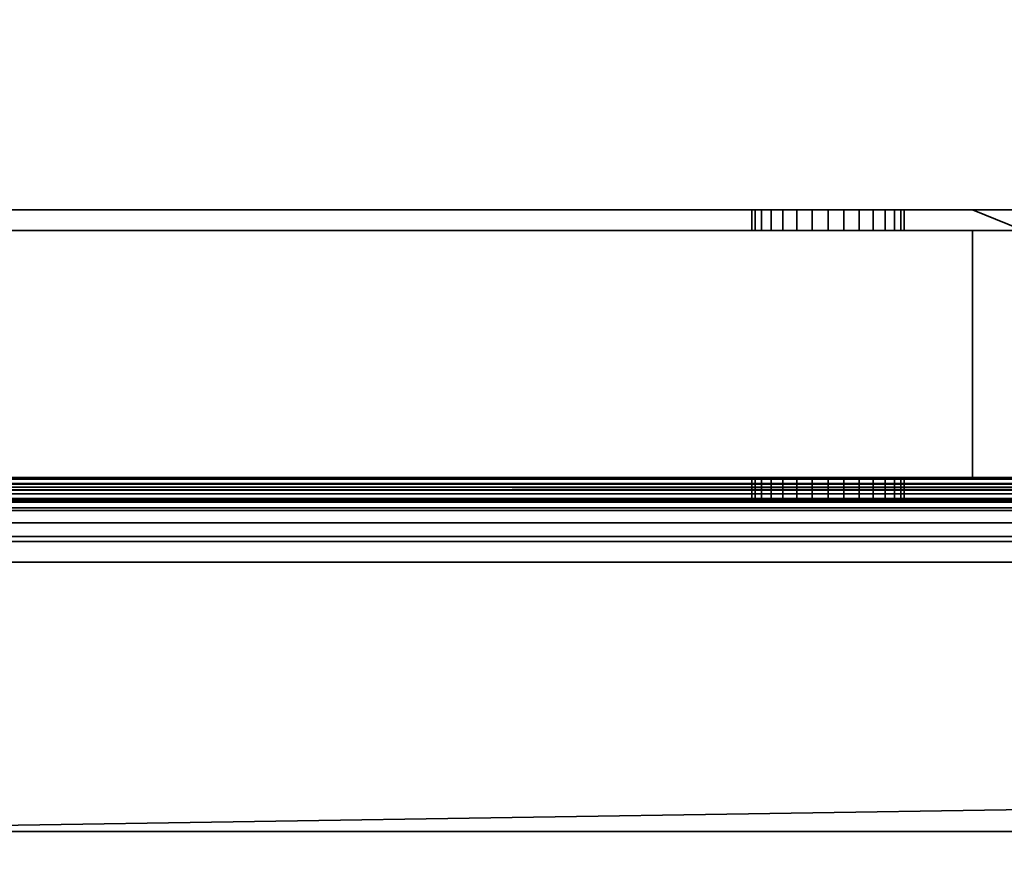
# Model space of a CAD drawing. Header units: millimetres. Extents: x -603 to 3703, y -115 to 193.
# Tile 69 of 256: x -402 to -354, y -48 to -8. Entities that reach past the tile are written whole.
import ezdxf

# ---------------------------------------------------------------- set-up
doc = ezdxf.new("R2010")
doc.units = ezdxf.units.MM
doc.layers.add('151', color=7, linetype='Continuous', true_color=0xffffff)

# ---------------------------------------------------------------- blocks, each defined once
blk = doc.blocks.new('UG_SURFACE_001')
at = {"layer": '151', "color": 252, "linetype": 'Continuous', "lineweight": 35}
for points in [[(603, -18, 2212.25), (603, 174.4, 2212.25), (-603, 174.4, 2212.25), (-603, -18, 2212.25)], [(-453, -18, 2062.25), (-453, 174.4, 2062.25), (453, 174.4, 2062.25), (453, -18, 2062.25)], [(603, -18, 2212.25), (-603, -18, 2212.25), (-453, -18, 2062.25), (453, -18, 2062.25)]]:
    blk.add_3dface(points, dxfattribs=at)
blk = doc.blocks.new('UG_SURFACE_016')
at = {"layer": '151', "color": 252, "linetype": 'Continuous', "lineweight": 35}
for points in [[(-356.025, -17, 1167.5), (-406, -17, 1167.5), (-406, -30, 1167.5), (-324, -30, 1167.5)], [(-324, -30, 1002.5), (-406, -30, 1002.5), (-406, -17, 1002.5), (-356.025, -17, 1002.5)], [(-406, -17, 1091.25), (-406, -17, 1110.1), (-366.68, -17, 1104.387), (-366.519, -17, 1102.857)], [(-406, -17, 1110.1), (-365.175, -17, 1106.993), (-366.204, -17, 1105.85)], [(-366.204, -17, 1105.85), (-366.68, -17, 1104.387), (-406, -17, 1110.1)], [(-406, -17, 1110.1), (-356.025, -17, 1110.1), (-362.231, -17, 1107.619), (-363.769, -17, 1107.619)], [(-406, -17, 1091.25), (-365.75, -17, 1101.524), (-364.505, -17, 1100.62)], [(-363.769, -17, 1107.619), (-365.175, -17, 1106.993), (-406, -17, 1110.1)], [(-366.519, -17, 1102.857), (-365.75, -17, 1101.524), (-406, -17, 1091.25)], [(-364.505, -17, 1100.62), (-363, -17, 1100.3), (-356.025, -17, 1091.25), (-406, -17, 1091.25)], [(-406, -17, 1013.575), (-406, -17, 1033.975), (-366.68, -17, 1023.887), (-366.519, -17, 1022.357)], [(-406, -17, 1033.975), (-365.175, -17, 1026.493), (-366.204, -17, 1025.35)], [(-366.204, -17, 1025.35), (-366.68, -17, 1023.887), (-406, -17, 1033.975)], [(-406, -17, 1013.575), (-365.75, -17, 1021.024), (-364.505, -17, 1020.12)], [(-363.769, -17, 1027.119), (-365.175, -17, 1026.493), (-406, -17, 1033.975), (-356.025, -17, 1033.975)], [(-366.519, -17, 1022.357), (-365.75, -17, 1021.024), (-406, -17, 1013.575)], [(-364.505, -17, 1020.12), (-363, -17, 1019.8), (-356.025, -17, 1013.575), (-406, -17, 1013.575)], [(-406, -17, 1002.5), (-406, -17, 1013.575), (-356.025, -17, 1013.575), (-356.025, -17, 1002.5)], [(-406, -17, 1033.975), (-406, -17, 1058.875), (-356.025, -17, 1058.875), (-356.025, -17, 1033.975)], [(-406, -17, 1058.875), (-406, -17, 1091.25), (-356.025, -17, 1091.25), (-356.025, -17, 1058.875)], [(-406, -17, 1110.1), (-406, -17, 1128.75), (-356.025, -17, 1128.75), (-356.025, -17, 1110.1)], [(-406, -17, 1128.75), (-406, -17, 1167.5), (-356.025, -17, 1167.5), (-356.025, -17, 1128.75)], [(-366.68, -17, 1104.387), (-366.68, -18, 1104.387), (-366.519, -18, 1102.857), (-366.519, -17, 1102.857)], [(-366.204, -17, 1105.85), (-366.204, -18, 1105.85), (-366.68, -18, 1104.387), (-366.68, -17, 1104.387)], [(-366.68, -17, 1023.887), (-366.68, -18, 1023.887), (-366.519, -18, 1022.357), (-366.519, -17, 1022.357)], [(-366.204, -17, 1025.35), (-366.204, -18, 1025.35), (-366.68, -18, 1023.887), (-366.68, -17, 1023.887)], [(-366.519, -17, 1102.857), (-366.519, -18, 1102.857), (-365.75, -18, 1101.524), (-365.75, -17, 1101.524)], [(-366.519, -17, 1022.357), (-366.519, -18, 1022.357), (-365.75, -18, 1021.024), (-365.75, -17, 1021.024)], [(-365.175, -17, 1106.993), (-365.175, -18, 1106.993), (-366.204, -18, 1105.85), (-366.204, -17, 1105.85)], [(-365.175, -17, 1026.493), (-365.175, -18, 1026.493), (-366.204, -18, 1025.35), (-366.204, -17, 1025.35)], [(-365.75, -17, 1101.524), (-365.75, -18, 1101.524), (-364.505, -18, 1100.62), (-364.505, -17, 1100.62)], [(-365.75, -17, 1021.024), (-365.75, -18, 1021.024), (-364.505, -18, 1020.12), (-364.505, -17, 1020.12)], [(-363.769, -17, 1107.619), (-363.769, -18, 1107.619), (-365.175, -18, 1106.993), (-365.175, -17, 1106.993)], [(-363.769, -17, 1027.119), (-363.769, -18, 1027.119), (-365.175, -18, 1026.493), (-365.175, -17, 1026.493)], [(-364.505, -17, 1100.62), (-364.505, -18, 1100.62), (-363, -18, 1100.3), (-363, -17, 1100.3)], [(-364.505, -17, 1020.12), (-364.505, -18, 1020.12), (-363, -18, 1019.8), (-363, -17, 1019.8)], [(-356.025, -17, 1033.975), (-362.231, -17, 1027.119), (-363.769, -17, 1027.119)], [(-362.231, -17, 1107.619), (-362.231, -18, 1107.619), (-363.769, -18, 1107.619), (-363.769, -17, 1107.619)], [(-362.231, -17, 1027.119), (-362.231, -18, 1027.119), (-363.769, -18, 1027.119), (-363.769, -17, 1027.119)], [(-356.025, -17, 1091.25), (-363, -17, 1100.3), (-361.495, -17, 1100.62)], [(-356.025, -17, 1013.575), (-363, -17, 1019.8), (-361.495, -17, 1020.12)], [(-363, -17, 1100.3), (-363, -18, 1100.3), (-361.495, -18, 1100.62), (-361.495, -17, 1100.62)], [(-363, -17, 1019.8), (-363, -18, 1019.8), (-361.495, -18, 1020.12), (-361.495, -17, 1020.12)], [(-360.825, -17, 1026.493), (-362.231, -17, 1027.119), (-356.025, -17, 1033.975)], [(-360.825, -17, 1106.993), (-362.231, -17, 1107.619), (-356.025, -17, 1110.1)], [(-360.825, -17, 1106.993), (-360.825, -18, 1106.993), (-362.231, -18, 1107.619), (-362.231, -17, 1107.619)], [(-360.825, -17, 1026.493), (-360.825, -18, 1026.493), (-362.231, -18, 1027.119), (-362.231, -17, 1027.119)], [(-361.495, -17, 1100.62), (-360.25, -17, 1101.524), (-356.025, -17, 1091.25)], [(-361.495, -17, 1020.12), (-360.25, -17, 1021.024), (-356.025, -17, 1013.575)], [(-361.495, -17, 1100.62), (-361.495, -18, 1100.62), (-360.25, -18, 1101.524), (-360.25, -17, 1101.524)], [(-361.495, -17, 1020.12), (-361.495, -18, 1020.12), (-360.25, -18, 1021.024), (-360.25, -17, 1021.024)], [(-359.796, -17, 1105.85), (-360.825, -17, 1106.993), (-356.025, -17, 1110.1)], [(-359.796, -17, 1025.35), (-360.825, -17, 1026.493), (-356.025, -17, 1033.975)], [(-359.796, -17, 1105.85), (-359.796, -18, 1105.85), (-360.825, -18, 1106.993), (-360.825, -17, 1106.993)], [(-359.796, -17, 1025.35), (-359.796, -18, 1025.35), (-360.825, -18, 1026.493), (-360.825, -17, 1026.493)], [(-356.025, -17, 1091.25), (-360.25, -17, 1101.524), (-359.481, -17, 1102.857)], [(-356.025, -17, 1013.575), (-360.25, -17, 1021.024), (-359.481, -17, 1022.357)], [(-360.25, -17, 1101.524), (-360.25, -18, 1101.524), (-359.481, -18, 1102.857), (-359.481, -17, 1102.857)], [(-360.25, -17, 1021.024), (-360.25, -18, 1021.024), (-359.481, -18, 1022.357), (-359.481, -17, 1022.357)], [(-356.025, -17, 1110.1), (-359.32, -17, 1104.387), (-359.796, -17, 1105.85)], [(-356.025, -17, 1033.975), (-359.32, -17, 1023.887), (-359.796, -17, 1025.35)], [(-359.32, -17, 1104.387), (-359.32, -18, 1104.387), (-359.796, -18, 1105.85), (-359.796, -17, 1105.85)], [(-359.32, -17, 1023.887), (-359.32, -18, 1023.887), (-359.796, -18, 1025.35), (-359.796, -17, 1025.35)], [(-359.481, -17, 1102.857), (-359.32, -17, 1104.387), (-356.025, -17, 1110.1), (-356.025, -17, 1091.25)], [(-359.481, -17, 1022.357), (-359.32, -17, 1023.887), (-356.025, -17, 1033.975), (-356.025, -17, 1013.575)], [(-359.481, -17, 1102.857), (-359.481, -18, 1102.857), (-359.32, -18, 1104.387), (-359.32, -17, 1104.387)], [(-359.481, -17, 1022.357), (-359.481, -18, 1022.357), (-359.32, -18, 1023.887), (-359.32, -17, 1023.887)], [(-324, -30, 1167.5), (-352.625, -17, 1167.5), (-356.025, -17, 1167.5)], [(-324, -30, 1002.5), (-356.025, -17, 1002.5), (-352.625, -17, 1002.5)], [(-356.025, -17, 1033.975), (-352.707, -17, 1031.132), (-352.625, -17, 1030.875)], [(-356.025, -17, 1033.975), (-352.625, -17, 1033.975), (-352.625, -17, 1031.877), (-352.707, -17, 1031.132)], [(-352.625, -17, 1030.875), (-352.625, -17, 1013.575), (-356.025, -17, 1013.575), (-356.025, -17, 1033.975)], [(-356.025, -17, 1002.5), (-356.025, -17, 1013.575), (-352.625, -17, 1013.575), (-352.625, -17, 1002.5)], [(-356.025, -17, 1033.975), (-356.025, -17, 1058.875), (-352.625, -17, 1058.875), (-352.625, -17, 1033.975)], [(-356.025, -17, 1058.875), (-356.025, -17, 1091.25), (-352.625, -17, 1091.25), (-352.625, -17, 1058.875)], [(-356.025, -17, 1091.25), (-356.025, -17, 1110.1), (-352.625, -17, 1110.1), (-352.625, -17, 1091.25)], [(-356.025, -17, 1110.1), (-356.025, -17, 1128.75), (-352.625, -17, 1128.75), (-352.625, -17, 1110.1)], [(-356.025, -17, 1128.75), (-356.025, -17, 1167.5), (-352.625, -17, 1167.5), (-352.625, -17, 1128.75)], [(-356.025, -18, 1003.5), (-406, -18, 1003.5), (-406, -30, 1003.5), (-356.025, -30, 1003.5)], [(-356.025, -30, 1166.5), (-406, -30, 1166.5), (-406, -18, 1166.5), (-356.025, -18, 1166.5)], [(-356.025, -18, 1110.1), (-406, -18, 1110.1), (-363.769, -18, 1107.619), (-362.231, -18, 1107.619)], [(-406, -18, 1110.1), (-365.175, -18, 1106.993), (-363.769, -18, 1107.619)], [(-406, -18, 1110.1), (-366.68, -18, 1104.387), (-366.204, -18, 1105.85)], [(-406, -18, 1091.25), (-365.75, -18, 1101.524), (-366.519, -18, 1102.857)], [(-366.519, -18, 1102.857), (-366.68, -18, 1104.387), (-406, -18, 1110.1), (-406, -18, 1091.25)], [(-366.204, -18, 1105.85), (-365.175, -18, 1106.993), (-406, -18, 1110.1)], [(-406, -18, 1091.25), (-356.025, -18, 1091.25), (-363, -18, 1100.3), (-364.505, -18, 1100.62)], [(-364.505, -18, 1100.62), (-365.75, -18, 1101.524), (-406, -18, 1091.25)], [(-356.025, -18, 1033.975), (-406, -18, 1033.975), (-365.175, -18, 1026.493), (-363.769, -18, 1027.119)], [(-406, -18, 1033.975), (-366.68, -18, 1023.887), (-366.204, -18, 1025.35)], [(-406, -18, 1013.575), (-365.75, -18, 1021.024), (-366.519, -18, 1022.357)], [(-366.519, -18, 1022.357), (-366.68, -18, 1023.887), (-406, -18, 1033.975), (-406, -18, 1013.575)], [(-366.204, -18, 1025.35), (-365.175, -18, 1026.493), (-406, -18, 1033.975)], [(-406, -18, 1013.575), (-356.025, -18, 1013.575), (-363, -18, 1019.8), (-364.505, -18, 1020.12)], [(-364.505, -18, 1020.12), (-365.75, -18, 1021.024), (-406, -18, 1013.575)], [(-356.025, -18, 1003.5), (-356.025, -18, 1013.575), (-406, -18, 1013.575), (-406, -18, 1003.5)], [(-356.025, -18, 1033.975), (-356.025, -18, 1058.875), (-406, -18, 1058.875), (-406, -18, 1033.975)], [(-356.025, -18, 1058.875), (-356.025, -18, 1091.25), (-406, -18, 1091.25), (-406, -18, 1058.875)], [(-356.025, -18, 1110.1), (-356.025, -18, 1128.75), (-406, -18, 1128.75), (-406, -18, 1110.1)], [(-356.025, -18, 1128.75), (-356.025, -18, 1166.5), (-406, -18, 1166.5), (-406, -18, 1128.75)], [(-356.025, -18, 1033.975), (-363.769, -18, 1027.119), (-362.231, -18, 1027.119)], [(-361.495, -18, 1020.12), (-363, -18, 1019.8), (-356.025, -18, 1013.575)], [(-361.495, -18, 1100.62), (-363, -18, 1100.3), (-356.025, -18, 1091.25)], [(-362.231, -18, 1107.619), (-360.825, -18, 1106.993), (-356.025, -18, 1110.1)], [(-362.231, -18, 1027.119), (-360.825, -18, 1026.493), (-356.025, -18, 1033.975)], [(-356.025, -18, 1091.25), (-360.25, -18, 1101.524), (-361.495, -18, 1100.62)], [(-356.025, -18, 1013.575), (-360.25, -18, 1021.024), (-361.495, -18, 1020.12)], [(-356.025, -18, 1110.1), (-360.825, -18, 1106.993), (-359.796, -18, 1105.85)], [(-356.025, -18, 1033.975), (-360.825, -18, 1026.493), (-359.796, -18, 1025.35)], [(-359.481, -18, 1102.857), (-360.25, -18, 1101.524), (-356.025, -18, 1091.25)], [(-359.481, -18, 1022.357), (-360.25, -18, 1021.024), (-356.025, -18, 1013.575)], [(-359.796, -18, 1105.85), (-359.32, -18, 1104.387), (-356.025, -18, 1110.1)], [(-359.796, -18, 1025.35), (-359.32, -18, 1023.887), (-356.025, -18, 1033.975)], [(-356.025, -18, 1091.25), (-356.025, -18, 1110.1), (-359.32, -18, 1104.387), (-359.481, -18, 1102.857)], [(-356.025, -18, 1013.575), (-356.025, -18, 1033.975), (-359.32, -18, 1023.887), (-359.481, -18, 1022.357)], [(-356.025, -30, 1003.5), (-350.875, -30, 1003.5), (-352.625, -18, 1003.5), (-356.025, -18, 1003.5)], [(-350.875, -30, 1166.5), (-356.025, -30, 1166.5), (-356.025, -18, 1166.5), (-352.625, -18, 1166.5)], [(-356.025, -18, 1033.975), (-356.025, -18, 1013.575), (-352.625, -18, 1013.575), (-352.625, -18, 1030.875)], [(-352.625, -18, 1030.875), (-352.707, -18, 1031.132), (-356.025, -18, 1033.975)], [(-352.707, -18, 1031.132), (-352.625, -18, 1031.877), (-352.625, -18, 1033.975), (-356.025, -18, 1033.975)], [(-352.625, -18, 1003.5), (-352.625, -18, 1013.575), (-356.025, -18, 1013.575), (-356.025, -18, 1003.5)], [(-352.625, -18, 1033.975), (-352.625, -18, 1058.875), (-356.025, -18, 1058.875), (-356.025, -18, 1033.975)], [(-352.625, -18, 1058.875), (-352.625, -18, 1091.25), (-356.025, -18, 1091.25), (-356.025, -18, 1058.875)], [(-352.625, -18, 1091.25), (-352.625, -18, 1110.1), (-356.025, -18, 1110.1), (-356.025, -18, 1091.25)], [(-352.625, -18, 1110.1), (-352.625, -18, 1128.75), (-356.025, -18, 1128.75), (-356.025, -18, 1110.1)], [(-352.625, -18, 1128.75), (-352.625, -18, 1166.5), (-356.025, -18, 1166.5), (-356.025, -18, 1128.75)], [(-324, -30, 1167.5), (-406, -30, 1167.5), (-406, -30.383, 1167.424), (-324.032, -30.383, 1167.424)], [(-324.032, -30.383, 1002.576), (-406, -30.383, 1002.576), (-406, -30, 1002.5), (-324, -30, 1002.5)], [(-406, -30, 1013.575), (-406, -30, 1033.975), (-366.68, -30, 1023.887), (-366.519, -30, 1022.357)], [(-406, -30, 1033.975), (-365.175, -30, 1026.493), (-366.204, -30, 1025.35)], [(-366.204, -30, 1025.35), (-366.68, -30, 1023.887), (-406, -30, 1033.975)], [(-406, -30, 1013.575), (-365.75, -30, 1021.024), (-364.505, -30, 1020.12)], [(-363.769, -30, 1027.119), (-365.175, -30, 1026.493), (-406, -30, 1033.975), (-356.025, -30, 1033.975)], [(-366.519, -30, 1022.357), (-365.75, -30, 1021.024), (-406, -30, 1013.575)], [(-364.505, -30, 1020.12), (-363, -30, 1019.8), (-356.025, -30, 1013.575), (-406, -30, 1013.575)], [(-406, -30, 1099.9), (-406, -30, 1108.1), (-366.68, -30, 1104.387), (-366.519, -30, 1102.857)], [(-406, -30, 1108.1), (-365.175, -30, 1106.993), (-366.204, -30, 1105.85)], [(-406, -30, 1108.1), (-356.025, -30, 1108.1), (-363, -30, 1107.7)], [(-406, -30, 1099.9), (-364.505, -30, 1100.62), (-363, -30, 1100.3)], [(-366.204, -30, 1105.85), (-366.68, -30, 1104.387), (-406, -30, 1108.1)], [(-363, -30, 1107.7), (-363.769, -30, 1107.619), (-406, -30, 1108.1)], [(-406, -30, 1099.9), (-365.75, -30, 1101.524), (-364.505, -30, 1100.62)], [(-363.769, -30, 1107.619), (-365.175, -30, 1106.993), (-406, -30, 1108.1)], [(-366.519, -30, 1102.857), (-365.75, -30, 1101.524), (-406, -30, 1099.9)], [(-363, -30, 1100.3), (-356.025, -30, 1099.9), (-406, -30, 1099.9)], [(-356.025, -30, 1166.5), (-356.025, -30, 1126.75), (-406, -30, 1126.75), (-406, -30, 1166.5)], [(-356.025, -30, 1126.75), (-356.025, -30, 1108.1), (-406, -30, 1108.1), (-406, -30, 1126.75)], [(-356.025, -30, 1099.9), (-356.025, -30, 1093.25), (-406, -30, 1093.25), (-406, -30, 1099.9)], [(-356.025, -30, 1093.25), (-356.025, -30, 1033.975), (-406, -30, 1033.975), (-406, -30, 1093.25)], [(-356.025, -30, 1013.575), (-356.025, -30, 1003.5), (-406, -30, 1003.5), (-406, -30, 1013.575)], [(-324.032, -30.383, 1167.424), (-406, -30.383, 1167.424), (-406, -30.707, 1167.207), (-324.121, -30.707, 1167.207)], [(-324.121, -30.707, 1002.793), (-406, -30.707, 1002.793), (-406, -30.383, 1002.576), (-324.032, -30.383, 1002.576)], [(-366.68, -30, 1104.387), (-366.68, -31, 1104.387), (-366.519, -31, 1102.857), (-366.519, -30, 1102.857)], [(-366.204, -30, 1105.85), (-366.204, -31, 1105.85), (-366.68, -31, 1104.387), (-366.68, -30, 1104.387)], [(-366.68, -30, 1023.887), (-366.68, -31, 1023.887), (-366.519, -31, 1022.357), (-366.519, -30, 1022.357)], [(-366.204, -30, 1025.35), (-366.204, -31, 1025.35), (-366.68, -31, 1023.887), (-366.68, -30, 1023.887)], [(-366.519, -30, 1102.857), (-366.519, -31, 1102.857), (-365.75, -31, 1101.524), (-365.75, -30, 1101.524)], [(-366.519, -30, 1022.357), (-366.519, -31, 1022.357), (-365.75, -31, 1021.024), (-365.75, -30, 1021.024)], [(-365.175, -30, 1106.993), (-365.175, -31, 1106.993), (-366.204, -31, 1105.85), (-366.204, -30, 1105.85)], [(-365.175, -30, 1026.493), (-365.175, -31, 1026.493), (-366.204, -31, 1025.35), (-366.204, -30, 1025.35)], [(-365.75, -30, 1101.524), (-365.75, -31, 1101.524), (-364.505, -31, 1100.62), (-364.505, -30, 1100.62)], [(-365.75, -30, 1021.024), (-365.75, -31, 1021.024), (-364.505, -31, 1020.12), (-364.505, -30, 1020.12)], [(-363.769, -30, 1107.619), (-363.769, -31, 1107.619), (-365.175, -31, 1106.993), (-365.175, -30, 1106.993)], [(-363.769, -30, 1027.119), (-363.769, -31, 1027.119), (-365.175, -31, 1026.493), (-365.175, -30, 1026.493)], [(-364.505, -30, 1100.62), (-364.505, -31, 1100.62), (-363, -31, 1100.3), (-363, -30, 1100.3)], [(-364.505, -30, 1020.12), (-364.505, -31, 1020.12), (-363, -31, 1019.8), (-363, -30, 1019.8)], [(-363, -31, 1107.7), (-363.769, -31, 1107.619), (-363.769, -30, 1107.619), (-363, -30, 1107.7)], [(-363, -31, 1027.2), (-363.769, -31, 1027.119), (-363.769, -30, 1027.119), (-363, -30, 1027.2)], [(-356.025, -30, 1033.975), (-363, -30, 1027.2), (-363.769, -30, 1027.119)], [(-363, -30, 1107.7), (-362.231, -30, 1107.619), (-362.231, -31, 1107.619), (-363, -31, 1107.7)], [(-363, -30, 1100.3), (-363, -31, 1100.3), (-361.495, -31, 1100.62), (-361.495, -30, 1100.62)], [(-363, -30, 1027.2), (-362.231, -30, 1027.119), (-362.231, -31, 1027.119), (-363, -31, 1027.2)], [(-363, -30, 1019.8), (-363, -31, 1019.8), (-361.495, -31, 1020.12), (-361.495, -30, 1020.12)], [(-356.025, -30, 1013.575), (-363, -30, 1019.8), (-361.495, -30, 1020.12)], [(-356.025, -30, 1099.9), (-363, -30, 1100.3), (-361.495, -30, 1100.62)], [(-362.231, -30, 1107.619), (-363, -30, 1107.7), (-356.025, -30, 1108.1)], [(-362.231, -30, 1027.119), (-363, -30, 1027.2), (-356.025, -30, 1033.975)], [(-360.825, -30, 1106.993), (-360.825, -31, 1106.993), (-362.231, -31, 1107.619), (-362.231, -30, 1107.619)], [(-360.825, -30, 1026.493), (-360.825, -31, 1026.493), (-362.231, -31, 1027.119), (-362.231, -30, 1027.119)], [(-356.025, -30, 1033.975), (-360.825, -30, 1026.493), (-362.231, -30, 1027.119)], [(-356.025, -30, 1108.1), (-360.825, -30, 1106.993), (-362.231, -30, 1107.619)], [(-361.495, -30, 1100.62), (-361.495, -31, 1100.62), (-360.25, -31, 1101.524), (-360.25, -30, 1101.524)], [(-361.495, -30, 1020.12), (-361.495, -31, 1020.12), (-360.25, -31, 1021.024), (-360.25, -30, 1021.024)], [(-361.495, -30, 1020.12), (-360.25, -30, 1021.024), (-356.025, -30, 1013.575)], [(-361.495, -30, 1100.62), (-360.25, -30, 1101.524), (-356.025, -30, 1099.9)], [(-359.796, -30, 1105.85), (-359.796, -31, 1105.85), (-360.825, -31, 1106.993), (-360.825, -30, 1106.993)], [(-359.796, -30, 1025.35), (-359.796, -31, 1025.35), (-360.825, -31, 1026.493), (-360.825, -30, 1026.493)], [(-359.796, -30, 1025.35), (-360.825, -30, 1026.493), (-356.025, -30, 1033.975)], [(-359.796, -30, 1105.85), (-360.825, -30, 1106.993), (-356.025, -30, 1108.1)], [(-360.25, -30, 1101.524), (-360.25, -31, 1101.524), (-359.481, -31, 1102.857), (-359.481, -30, 1102.857)], [(-360.25, -30, 1021.024), (-360.25, -31, 1021.024), (-359.481, -31, 1022.357), (-359.481, -30, 1022.357)], [(-356.025, -30, 1013.575), (-360.25, -30, 1021.024), (-359.481, -30, 1022.357)], [(-356.025, -30, 1099.9), (-360.25, -30, 1101.524), (-359.481, -30, 1102.857)], [(-359.32, -30, 1104.387), (-359.32, -31, 1104.387), (-359.796, -31, 1105.85), (-359.796, -30, 1105.85)], [(-359.32, -30, 1023.887), (-359.32, -31, 1023.887), (-359.796, -31, 1025.35), (-359.796, -30, 1025.35)], [(-356.025, -30, 1033.975), (-359.32, -30, 1023.887), (-359.796, -30, 1025.35)], [(-356.025, -30, 1108.1), (-359.32, -30, 1104.387), (-359.796, -30, 1105.85)], [(-359.481, -30, 1102.857), (-359.481, -31, 1102.857), (-359.32, -31, 1104.387), (-359.32, -30, 1104.387)], [(-359.481, -30, 1022.357), (-359.481, -31, 1022.357), (-359.32, -31, 1023.887), (-359.32, -30, 1023.887)], [(-359.481, -30, 1022.357), (-359.32, -30, 1023.887), (-356.025, -30, 1033.975), (-356.025, -30, 1013.575)], [(-359.481, -30, 1102.857), (-359.32, -30, 1104.387), (-356.025, -30, 1108.1), (-356.025, -30, 1099.9)], [(-356.025, -30, 1033.975), (-356.025, -30, 1093.25), (-350.875, -30, 1093.25), (-350.875, -30, 1037.205)], [(-350.875, -30, 1037.205), (-352.311, -30, 1034.737), (-356.025, -30, 1033.975)], [(-356.025, -30, 1033.975), (-352.395, -30, 1033.975), (-352.707, -30, 1031.132)], [(-352.707, -30, 1031.132), (-351.607, -30, 1027.676), (-356.025, -30, 1013.575), (-356.025, -30, 1033.975)], [(-351.607, -30, 1027.676), (-350.875, -30, 1026.851), (-350.875, -30, 1013.575), (-356.025, -30, 1013.575)], [(-352.311, -30, 1034.737), (-352.395, -30, 1033.975), (-356.025, -30, 1033.975)], [(-350.875, -30, 1166.5), (-350.875, -30, 1126.75), (-356.025, -30, 1126.75), (-356.025, -30, 1166.5)], [(-350.875, -30, 1126.75), (-350.875, -30, 1108.1), (-356.025, -30, 1108.1), (-356.025, -30, 1126.75)], [(-350.875, -30, 1108.1), (-350.875, -30, 1099.9), (-356.025, -30, 1099.9), (-356.025, -30, 1108.1)], [(-350.875, -30, 1099.9), (-350.875, -30, 1093.25), (-356.025, -30, 1093.25), (-356.025, -30, 1099.9)], [(-350.875, -30, 1013.575), (-350.875, -30, 1003.5), (-356.025, -30, 1003.5), (-356.025, -30, 1013.575)], [(-324.121, -30.707, 1167.207), (-406, -30.707, 1167.207), (-406, -30.924, 1166.883), (-324.256, -30.924, 1166.883)], [(-324.256, -30.924, 1003.117), (-406, -30.924, 1003.117), (-406, -30.707, 1002.793), (-324.121, -30.707, 1002.793)], [(-324.256, -30.924, 1166.883), (-406, -30.924, 1166.883), (-406, -31, 1166.5), (-356.025, -31, 1166.5)], [(-406, -30.924, 1003.117), (-352.625, -31, 1003.5), (-356.025, -31, 1003.5)], [(-406, -30.924, 1003.117), (-324.256, -30.924, 1003.117), (-350.75, -31, 1003.5), (-352.625, -31, 1003.5)], [(-356.025, -31, 1003.5), (-406, -31, 1003.5), (-406, -30.924, 1003.117)], [(-356.025, -31, 1033.975), (-406, -31, 1033.975), (-365.175, -31, 1026.493), (-363.769, -31, 1027.119)], [(-406, -31, 1033.975), (-366.68, -31, 1023.887), (-366.204, -31, 1025.35)], [(-406, -31, 1013.575), (-365.75, -31, 1021.024), (-366.519, -31, 1022.357)], [(-366.519, -31, 1022.357), (-366.68, -31, 1023.887), (-406, -31, 1033.975), (-406, -31, 1013.575)], [(-366.204, -31, 1025.35), (-365.175, -31, 1026.493), (-406, -31, 1033.975)], [(-406, -31, 1013.575), (-356.025, -31, 1013.575), (-363, -31, 1019.8), (-364.505, -31, 1020.12)], [(-364.505, -31, 1020.12), (-365.75, -31, 1021.024), (-406, -31, 1013.575)], [(-356.025, -31, 1110.1), (-406, -31, 1110.1), (-363.769, -31, 1107.619), (-363, -31, 1107.7)], [(-406, -31, 1110.1), (-365.175, -31, 1106.993), (-363.769, -31, 1107.619)], [(-406, -31, 1110.1), (-366.68, -31, 1104.387), (-366.204, -31, 1105.85)], [(-406, -31, 1097.9), (-365.75, -31, 1101.524), (-366.519, -31, 1102.857)], [(-366.519, -31, 1102.857), (-366.68, -31, 1104.387), (-406, -31, 1110.1), (-406, -31, 1097.9)], [(-366.204, -31, 1105.85), (-365.175, -31, 1106.993), (-406, -31, 1110.1)], [(-406, -31, 1097.9), (-356.025, -31, 1097.9), (-363, -31, 1100.3), (-364.505, -31, 1100.62)], [(-364.505, -31, 1100.62), (-365.75, -31, 1101.524), (-406, -31, 1097.9)], [(-406, -31, 1166.5), (-406, -31, 1128.75), (-356.025, -31, 1128.75), (-356.025, -31, 1166.5)], [(-406, -31, 1128.75), (-406, -31, 1110.1), (-356.025, -31, 1110.1), (-356.025, -31, 1128.75)], [(-406, -31, 1097.9), (-406, -31, 1091.25), (-356.025, -31, 1091.25), (-356.025, -31, 1097.9)], [(-406, -31, 1091.25), (-406, -31, 1033.975), (-356.025, -31, 1033.975), (-356.025, -31, 1091.25)], [(-406, -31, 1013.575), (-406, -31, 1003.5), (-356.025, -31, 1003.5), (-356.025, -31, 1013.575)], [(-356.025, -31, 1033.975), (-363.769, -31, 1027.119), (-363, -31, 1027.2)], [(-363, -31, 1027.2), (-362.231, -31, 1027.119), (-356.025, -31, 1033.975)], [(-363, -31, 1107.7), (-362.231, -31, 1107.619), (-356.025, -31, 1110.1)], [(-361.495, -31, 1100.62), (-363, -31, 1100.3), (-356.025, -31, 1097.9)], [(-361.495, -31, 1020.12), (-363, -31, 1019.8), (-356.025, -31, 1013.575)], [(-362.231, -31, 1027.119), (-360.825, -31, 1026.493), (-356.025, -31, 1033.975)], [(-362.231, -31, 1107.619), (-360.825, -31, 1106.993), (-356.025, -31, 1110.1)], [(-356.025, -31, 1013.575), (-360.25, -31, 1021.024), (-361.495, -31, 1020.12)], [(-356.025, -31, 1097.9), (-360.25, -31, 1101.524), (-361.495, -31, 1100.62)], [(-356.025, -31, 1033.975), (-360.825, -31, 1026.493), (-359.796, -31, 1025.35)], [(-356.025, -31, 1110.1), (-360.825, -31, 1106.993), (-359.796, -31, 1105.85)], [(-359.481, -31, 1022.357), (-360.25, -31, 1021.024), (-356.025, -31, 1013.575)], [(-359.481, -31, 1102.857), (-360.25, -31, 1101.524), (-356.025, -31, 1097.9)], [(-359.796, -31, 1025.35), (-359.32, -31, 1023.887), (-356.025, -31, 1033.975)], [(-359.796, -31, 1105.85), (-359.32, -31, 1104.387), (-356.025, -31, 1110.1)], [(-356.025, -31, 1013.575), (-356.025, -31, 1033.975), (-359.32, -31, 1023.887), (-359.481, -31, 1022.357)], [(-356.025, -31, 1097.9), (-356.025, -31, 1110.1), (-359.32, -31, 1104.387), (-359.481, -31, 1102.857)], [(-324.256, -30.924, 1166.883), (-356.025, -31, 1166.5), (-352.625, -31, 1166.5)], [(-356.025, -31, 1033.975), (-356.025, -31, 1013.575), (-352.625, -31, 1013.575), (-352.625, -31, 1030.875)], [(-352.625, -31, 1030.875), (-352.707, -31, 1031.132), (-356.025, -31, 1033.975)], [(-352.707, -31, 1031.132), (-352.625, -31, 1031.877), (-352.625, -31, 1033.975), (-356.025, -31, 1033.975)], [(-356.025, -31, 1166.5), (-356.025, -31, 1128.75), (-352.625, -31, 1128.75), (-352.625, -31, 1166.5)], [(-356.025, -31, 1128.75), (-356.025, -31, 1110.1), (-352.625, -31, 1110.1), (-352.625, -31, 1128.75)], [(-356.025, -31, 1110.1), (-356.025, -31, 1097.9), (-352.625, -31, 1097.9), (-352.625, -31, 1110.1)], [(-356.025, -31, 1097.9), (-356.025, -31, 1091.25), (-352.625, -31, 1091.25), (-352.625, -31, 1097.9)], [(-356.025, -31, 1091.25), (-356.025, -31, 1033.975), (-352.625, -31, 1033.975), (-352.625, -31, 1091.25)], [(-356.025, -31, 1013.575), (-356.025, -31, 1003.5), (-352.625, -31, 1003.5), (-352.625, -31, 1013.575)]]:
    blk.add_3dface(points, dxfattribs=at)
blk = doc.blocks.new('UG_SURFACE_017')
at = {"layer": '151', "color": 43, "linetype": 'Continuous', "lineweight": 35}
for points in [[(-409, 0, 2017), (-409, -34, 2017), (409, -34, 2017), (409, 0, 2017)], [(-409, -34), (-409, -2), (409, -2), (409, -34)], [(409, -34, 2017), (-409, -34, 2017), (-422, -34, 2030), (422, -34, 2030)], [(-409, -34), (409, -34), (-422, -47)], [(409, -34), (422, -34), (422, -47), (-422, -47)], [(-422, -34, 2030), (-422, -49, 2030), (422, -49, 2030), (422, -34, 2030)], [(-422, -49, 2), (-422, -47), (422, -47), (422, -49, 2)]]:
    blk.add_3dface(points, dxfattribs=at)
blk = doc.blocks.new('UG_SURFACE_035')
at = {"layer": '151', "color": 252, "linetype": 'Continuous', "lineweight": 35}
for points in [[(-414.5, -29.92, 2021.75), (414.5, -29.92, 2021.75), (414.5, 14.42, 2021.75), (-414.5, 14.42, 2021.75)], [(-413, -29.92, 2020.25), (-413, 14.42, 2020.25), (413, 14.42, 2020.25), (413, -29.92, 2020.25)], [(-468, -18, 2075.25), (468, -18, 2075.25), (466.5, -18, 2073.75), (-466.5, -18, 2073.75)], [(-468, -18, 2075.25), (-468, -29.92, 2075.25), (468, -29.92, 2075.25), (468, -18, 2075.25)], [(-466.5, -18, 2073.75), (466.5, -18, 2073.75), (466.5, -29.92, 2073.75), (-466.5, -29.92, 2073.75)], [(467.941, -30.521, 2075.191), (-468, -29.92, 2075.25), (-467.941, -30.521, 2075.191)], [(467.941, -30.521, 2075.191), (468, -29.92, 2075.25), (-468, -29.92, 2075.25)], [(-466.47, -30.228, 2073.72), (-466.5, -29.92, 2073.75), (466.5, -29.92, 2073.75)], [(-466.47, -30.228, 2073.72), (466.5, -29.92, 2073.75), (466.47, -30.228, 2073.72)], [(466.47, -30.228, 2073.72), (466.38, -30.525, 2073.63), (-466.38, -30.525, 2073.63), (-466.47, -30.228, 2073.72)], [(-414.53, -30.228, 2021.78), (-414.62, -30.525, 2021.87), (414.62, -30.525, 2021.87)], [(414.53, -30.228, 2021.78), (-414.5, -29.92, 2021.75), (-414.53, -30.228, 2021.78)], [(-414.53, -30.228, 2021.78), (414.62, -30.525, 2021.87), (414.53, -30.228, 2021.78)], [(414.53, -30.228, 2021.78), (414.5, -29.92, 2021.75), (-414.5, -29.92, 2021.75)], [(-413.059, -30.521, 2020.309), (413, -29.92, 2020.25), (413.059, -30.521, 2020.309)], [(-413.059, -30.521, 2020.309), (-413, -29.92, 2020.25), (413, -29.92, 2020.25)], [(-467.941, -30.521, 2075.191), (-467.766, -31.099, 2075.016), (467.766, -31.099, 2075.016), (467.941, -30.521, 2075.191)], [(466.037, -31.037, 2073.287), (-466.037, -31.037, 2073.287), (-466.38, -30.525, 2073.63), (466.38, -30.525, 2073.63)], [(414.62, -30.525, 2021.87), (-414.62, -30.525, 2021.87), (-414.963, -31.037, 2022.213), (414.963, -31.037, 2022.213)], [(413.059, -30.521, 2020.309), (-413.234, -31.099, 2020.484), (-413.059, -30.521, 2020.309)], [(413.059, -30.521, 2020.309), (413.234, -31.099, 2020.484), (-413.234, -31.099, 2020.484)], [(467.766, -31.099, 2075.016), (-467.766, -31.099, 2075.016), (-467.098, -32.098, 2074.348), (467.098, -32.098, 2074.348)], [(465.525, -31.38, 2072.775), (-465.525, -31.38, 2072.775), (-466.037, -31.037, 2073.287), (466.037, -31.037, 2073.287)], [(414.963, -31.037, 2022.213), (-414.963, -31.037, 2022.213), (-415.475, -31.38, 2022.725), (415.475, -31.38, 2022.725)], [(413.902, -32.098, 2021.152), (-413.902, -32.098, 2021.152), (-413.234, -31.099, 2020.484), (413.234, -31.099, 2020.484)], [(464.92, -31.5, 2072.17), (-464.92, -31.5, 2072.17), (-465.525, -31.38, 2072.775), (465.525, -31.38, 2072.775)], [(-464.92, -31.5, 2072.17), (464.92, -31.5, 2072.17), (416.08, -31.5, 2023.33), (-416.08, -31.5, 2023.33)], [(415.475, -31.38, 2022.725), (-415.475, -31.38, 2022.725), (-416.08, -31.5, 2023.33), (416.08, -31.5, 2023.33)], [(467.098, -32.098, 2074.348), (-467.098, -32.098, 2074.348), (-466.099, -32.766, 2073.349), (466.099, -32.766, 2073.349)], [(414.901, -32.766, 2022.151), (-414.901, -32.766, 2022.151), (-413.902, -32.098, 2021.152), (413.902, -32.098, 2021.152)], [(466.099, -32.766, 2073.349), (-466.099, -32.766, 2073.349), (-464.92, -33, 2072.17), (464.92, -33, 2072.17)], [(416.08, -33, 2023.33), (-416.08, -33, 2023.33), (-414.901, -32.766, 2022.151), (414.901, -32.766, 2022.151)], [(-464.92, -33, 2072.17), (-416.08, -33, 2023.33), (416.08, -33, 2023.33), (464.92, -33, 2072.17)]]:
    blk.add_3dface(points, dxfattribs=at)

msp = doc.modelspace()

# ---------------------------------------------------------------- linework, layer by layer
at = {"layer": '151', "color": 252, "linetype": 'Continuous', "lineweight": 35, "true_color": 0x939598}
for p, q in [((-406, -17, 1167.5), (-324, -17, 1167.5)), ((-406, -17, 1002.5), (-324, -17, 1002.5)), ((-603, -18, 2212.25), (603, -18, 2212.25)), ((468, -18, 2075.25), (-468, -18, 2075.25)), ((466.5, -18, 2073.75), (-466.5, -18, 2073.75)), ((453, -18, 2062.25), (-453, -18, 2062.25)), ((-406, -18, 1166.5), (-324.414, -18, 1166.5)), ((-406, -18, 1003.5), (-324.414, -18, 1003.5)), ((468, -29.92, 2075.25), (-468, -29.92, 2075.25)), ((466.5, -29.92, 2073.75), (-466.5, -29.92, 2073.75)), ((414.5, -29.92, 2021.75), (-414.5, -29.92, 2021.75)), ((413, -29.92, 2020.25), (-413, -29.92, 2020.25)), ((-324, -30, 1002.5), (-406, -30, 1002.5)), ((-406, -30, 1167.5), (-324, -30, 1167.5)), ((-406, -30, 1166.5), (-324.414, -30, 1166.5)), ((-406, -30, 1003.5), (-324.414, -30, 1003.5)), ((-406, -31, 1003.5), (-324.414, -31, 1003.5)), ((-324.414, -31, 1166.5), (-406, -31, 1166.5)), ((464.92, -31.5, 2072.17), (-464.92, -31.5, 2072.17)), ((416.08, -31.5, 2023.33), (-416.08, -31.5, 2023.33)), ((464.92, -33, 2072.17), (-464.92, -33, 2072.17)), ((416.08, -33, 2023.33), (-416.08, -33, 2023.33)), ((422, -34, 2030), (-422, -34, 2030)), ((409, -34, 2017), (-409, -34, 2017)), ((-422, -47), (422, -47))]:
    msp.add_line(p, q, dxfattribs=at)
at = {"layer": '151', "color": 252, "linetype": 'Continuous', "lineweight": 35, "true_color": 0x939598, "extrusion": (0, -1, 0)}
for centre in [(-363, 1023.5, 17), (-363, 1104, 17), (-363, 1104, 18), (-363, 1023.5, 18)]:
    msp.add_circle(centre, 3.7, dxfattribs=at)
at = {"layer": '151', "color": 252, "linetype": 'Continuous', "lineweight": 35, "true_color": 0x939598, "extrusion": (0, 1, 0)}
for centre in [(363, 1104, -30), (363, 1023.5, -30), (363, 1023.5, -31), (363, 1104, -31)]:
    msp.add_circle(centre, 3.7, dxfattribs=at)

# ---------------------------------------------------------------- block references
at = {"layer": '151', "color": 252, "linetype": 'Continuous', "lineweight": 35, "true_color": 0x939598}
for name in ['UG_SURFACE_001', 'UG_SURFACE_035', 'UG_SURFACE_017', 'UG_SURFACE_016']:
    msp.add_blockref(name, (0, 0), dxfattribs=at)

doc.saveas('drawing.dxf')
